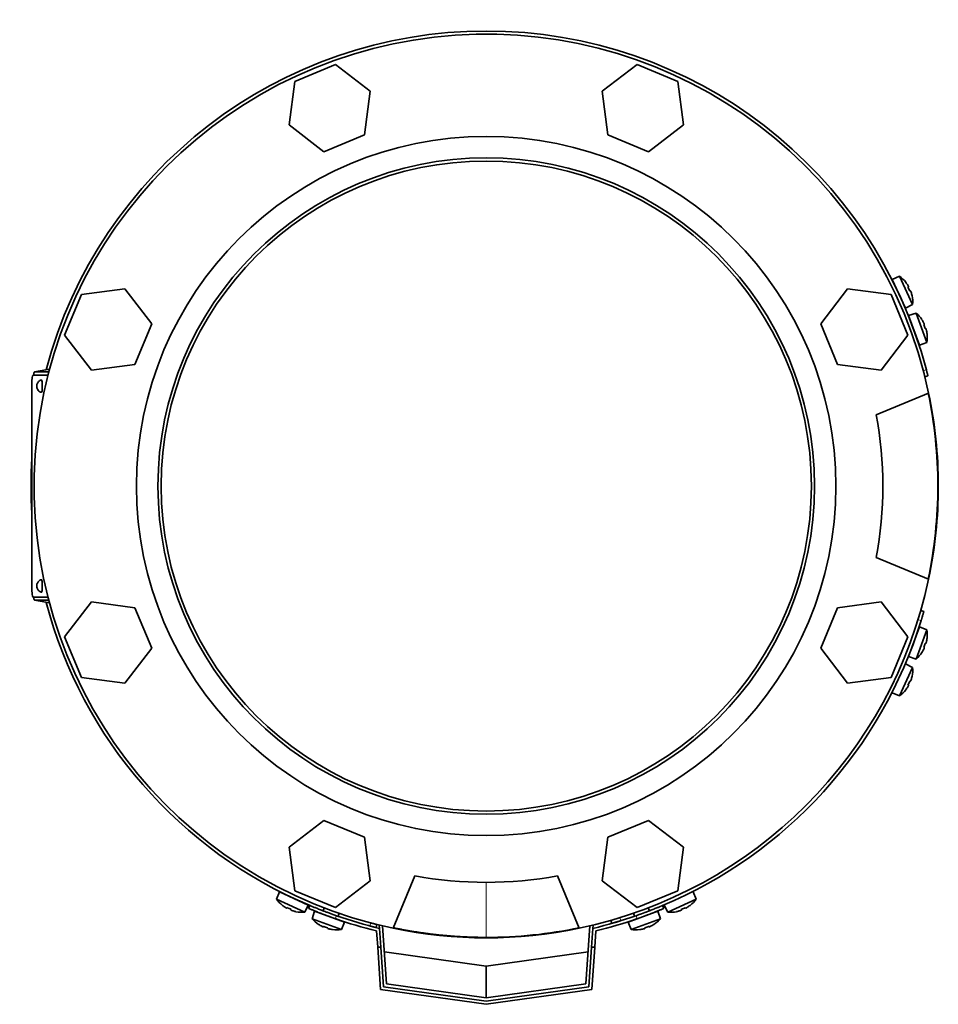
# Model space of a CAD drawing. Header units: millimetres. Extents: x 468 to 1343, y -1144 to 1322.
# Tile 1 of 27: x 471 to 761, y -1144 to -833. Entities that reach past the tile are written whole.
import ezdxf

# ---------------------------------------------------------------- set-up
doc = ezdxf.new("R2010")
doc.units = ezdxf.units.MM
for name, color, linetype in [('LOW_454-1', 7, 'Continuous'), ('M5X8_UNI7687', 7, 'Continuous'), ('VSI344-454_FILTR', 7, 'Continuous'), ('VSI344-454_FLANG', 7, 'Continuous'), ('VSI344-454_TERMI', 7, 'Continuous'), ('VSI344-454_TESTA', 7, 'Continuous'), ('VSI454_DIFFUSORE', 7, 'Continuous')]:
    doc.layers.add(name, color=color, linetype=linetype)

# ---------------------------------------------------------------- blocks, each defined once
blk = doc.blocks.new('SE2')
at = {"layer": 'LOW_454-1', "color": 7, "linetype": 'Continuous', "lineweight": 35}
for p, q in [((584.32, -1118.97), (584.48, -1118.96)), ((584.39, -1119.97), (584.32, -1118.97)), ((585.34, -1119.17), (586.62, -1137.48)), ((649.44, -1137.48), (650.72, -1119.17)), ((651.58, -1118.96), (651.74, -1118.97)), ((651.74, -1118.97), (651.67, -1119.97)), ((586.62, -1137.48), (618.03, -1141.9)), ((618.03, -1141.9), (649.44, -1137.48))]:
    blk.add_line(p, q, dxfattribs=at)
at = {"layer": 'M5X8_UNI7687', "color": 7, "linetype": 'Continuous', "lineweight": 35}
for p, q in [((748.27, -914.3), (745.97, -915.29)), ((750.2, -924.36), (745.97, -915.29)), ((748.27, -914.3), (752.44, -923.24)), ((750.27, -916.23), (750.28, -916.21)), ((751.14, -917.62), (750.96, -917.72)), ((751.74, -918.9), (751.55, -918.97)), ((752.24, -920.46), (752.27, -920.47)), ((750.2, -924.36), (752.44, -923.24)), ((753.54, -925.9), (751.17, -926.69)), ((754.59, -936.09), (751.17, -926.69)), ((753.54, -925.9), (756.91, -935.17)), ((755.37, -928), (755.38, -927.98)), ((756.11, -929.46), (755.93, -929.54)), ((756.6, -930.79), (756.4, -930.84)), ((756.96, -932.39), (756.99, -932.39)), ((754.59, -936.09), (756.91, -935.17)), ((751.17, -1034.25), (754.59, -1024.85)), ((756.91, -1025.77), (753.54, -1035.04)), ((756.91, -1025.77), (754.59, -1024.85)), ((756.6, -1030.15), (756.4, -1030.1)), ((756.96, -1028.55), (756.99, -1028.55)), ((755.37, -1032.94), (755.38, -1032.96)), ((756.11, -1031.48), (755.93, -1031.4)), ((752.44, -1037.7), (750.2, -1036.58)), ((751.17, -1034.25), (753.54, -1035.04)), ((752.44, -1037.7), (748.27, -1046.64)), ((751.14, -1043.32), (750.96, -1043.22)), ((751.74, -1042.04), (751.55, -1041.97)), ((752.24, -1040.48), (752.27, -1040.47)), ((745.97, -1045.65), (748.27, -1046.64)), ((750.28, -1044.73), (750.27, -1044.71)), ((552.85, -1108.41), (551.86, -1110.71)), ((552.85, -1108.41), (561.92, -1112.64)), ((684.2, -1110.71), (683.21, -1108.41)), ((560.8, -1114.87), (551.86, -1110.71)), ((684.2, -1110.71), (675.26, -1114.87)), ((553.77, -1112.72), (553.79, -1112.71)), ((555.18, -1113.58), (555.28, -1113.4)), ((556.46, -1114.18), (556.53, -1113.99)), ((558.02, -1114.68), (558.03, -1114.71)), ((560.8, -1114.87), (561.92, -1112.64)), ((563.91, -1114.55), (563.12, -1116.92)), ((573.31, -1117.97), (563.91, -1114.55)), ((566.95, -1113.5), (566.61, -1114.44)), ((672.15, -1114.55), (662.75, -1117.97)), ((669.45, -1114.44), (669.11, -1113.5)), ((672.94, -1116.92), (672.15, -1114.55)), ((674.15, -1112.64), (675.26, -1114.87)), ((678.04, -1114.68), (678.03, -1114.71)), ((679.6, -1114.18), (679.53, -1113.99)), ((680.88, -1113.58), (680.78, -1113.4)), ((682.27, -1112.71), (682.29, -1112.72)), ((563.12, -1116.92), (572.39, -1120.29)), ((571.31, -1116.15), (571.65, -1115.21)), ((663.68, -1120.29), (672.94, -1116.92)), ((664.41, -1115.21), (664.75, -1116.15)), ((565.22, -1118.74), (565.2, -1118.76)), ((566.68, -1119.49), (566.76, -1119.31)), ((568.01, -1119.98), (568.06, -1119.78)), ((569.61, -1120.34), (569.61, -1120.37)), ((572.39, -1120.29), (573.31, -1117.97)), ((662.75, -1117.97), (663.68, -1120.29)), ((666.46, -1120.34), (666.45, -1120.37)), ((668.05, -1119.98), (668, -1119.78)), ((669.39, -1119.49), (669.3, -1119.31)), ((670.84, -1118.74), (670.87, -1118.76))]:
    blk.add_line(p, q, dxfattribs=at)
for centre, radius, start, end in [((742.47, -922.44), 10, 38.5916, 54.5414), ((746.37, -917.32), 0.5, 5.7321, 25), ((742.47, -922.44), 10, 355.4586, 11.4084), ((748.9, -922.75), 0.5, 25, 44.2679), ((747.05, -933.51), 10, 33.5916, 49.5414), ((751.38, -928.74), 0.5, 0.7321, 20), ((753.43, -934.38), 0.5, 20, 39.2679), ((747.05, -933.51), 10, 350.4586, 6.4084), ((753.43, -1026.56), 0.5, 320.7321, 340), ((747.05, -1027.43), 10, 353.5916, 9.5414), ((751.38, -1032.2), 0.5, 340, 359.2679), ((747.05, -1027.43), 10, 310.4586, 326.4084), ((742.47, -1038.5), 10, 348.5916, 4.5414), ((742.47, -1038.5), 10, 305.4586, 321.4084), ((560.01, -1104.91), 10, 215.4586, 231.4084), ((554.88, -1108.8), 0.5, 245, 264.2679), ((676.06, -1104.91), 10, 308.5916, 324.5414), ((560.01, -1104.91), 10, 258.5916, 274.5414), ((560.32, -1111.34), 0.5, 225.7321, 245), ((676.06, -1104.91), 10, 265.4586, 281.4084), ((570.73, -1110.43), 10, 220.4586, 236.4084), ((565.96, -1114.76), 0.5, 250, 269.4627), ((571.6, -1116.81), 0.5, 230.7959, 250), ((664.46, -1116.81), 0.5, 290, 309.2041), ((665.33, -1110.43), 10, 303.5916, 319.5414), ((570.73, -1110.43), 10, 263.5916, 279.5414), ((665.33, -1110.43), 10, 260.4586, 276.4084)]:
    blk.add_arc(centre, radius, start, end, dxfattribs=at)
for centre, major_axis, ratio, start_param, end_param in [((742.48, -922.44), (-4.23, 9.06), 0.996195, 4.833518, 4.948078), ((744.47, -921.51), (3.91, -8.39), 0.811251, 1.49595, 1.645642), ((742.48, -922.44), (4.23, -9.06), 0.996195, 1.335108, 1.449667), ((747.06, -933.51), (-3.42, 9.4), 0.996195, 4.833518, 4.948078), ((749.13, -932.76), (3.17, -8.7), 0.811251, 1.49595, 1.645642), ((747.06, -933.51), (3.42, -9.4), 0.996195, 1.335108, 1.449667), ((749.13, -1028.18), (-3.17, -8.7), 0.811251, 1.49595, 1.645642), ((747.06, -1027.43), (3.42, 9.4), 0.996195, 4.833518, 4.948078), ((747.06, -1027.43), (-3.42, -9.4), 0.996195, 1.335108, 1.449667), ((744.47, -1039.43), (-3.91, -8.39), 0.811251, 1.49595, 1.645642), ((742.48, -1038.5), (4.23, 9.06), 0.996195, 4.833518, 4.948078), ((742.48, -1038.5), (-4.23, -9.06), 0.996195, 1.335108, 1.449667), ((560, -1104.92), (-9.06, 4.23), 0.996195, 1.335108, 1.449667), ((559.07, -1106.91), (-8.39, 3.91), 0.811251, 1.49595, 1.645642), ((560, -1104.92), (9.06, -4.23), 0.996195, 4.833518, 4.948078), ((676.06, -1104.92), (-9.06, -4.23), 0.996195, 1.335108, 1.449667), ((676.99, -1106.91), (-8.39, -3.91), 0.811251, 1.49595, 1.645642), ((676.06, -1104.92), (9.06, 4.23), 0.996195, 4.833518, 4.948078), ((570.73, -1110.44), (-9.4, 3.42), 0.996195, 1.335108, 1.449667), ((569.97, -1112.5), (-8.7, 3.17), 0.811251, 1.49595, 1.645642), ((570.73, -1110.44), (9.4, -3.42), 0.996195, 4.833518, 4.948078), ((665.34, -1110.44), (-9.4, -3.42), 0.996195, 1.335108, 1.449667), ((666.09, -1112.5), (-8.7, -3.17), 0.811251, 1.49595, 1.645642), ((665.34, -1110.44), (9.4, 3.42), 0.996195, 4.833518, 4.948078)]:
    blk.add_ellipse(centre, major_axis=major_axis, ratio=ratio, start_param=start_param, end_param=end_param, dxfattribs=at)
for points in [[(751.14, -917.62), (751.14, -917.62), (751.15, -917.61), (751.15, -917.6), (751.14, -917.59), (751.14, -917.57), (751.14, -917.55), (751.13, -917.53), (751.12, -917.5), (751.1, -917.47), (751.09, -917.44), (751.07, -917.4), (751.05, -917.37), (751.03, -917.33), (751.01, -917.29), (750.98, -917.25), (750.96, -917.21), (750.94, -917.18), (750.93, -917.16)], [(751.95, -919.35), (751.95, -919.34), (751.94, -919.31), (751.92, -919.26), (751.9, -919.22), (751.89, -919.18), (751.87, -919.14), (751.86, -919.1), (751.84, -919.06), (751.83, -919.03), (751.81, -919), (751.8, -918.97), (751.79, -918.95), (751.77, -918.93), (751.76, -918.92), (751.76, -918.91), (751.75, -918.9), (751.74, -918.9), (751.74, -918.9)], [(756.11, -929.46), (756.11, -929.46), (756.12, -929.45), (756.12, -929.44), (756.12, -929.43), (756.12, -929.41), (756.11, -929.39), (756.11, -929.37), (756.1, -929.34), (756.09, -929.31), (756.07, -929.27), (756.06, -929.24), (756.04, -929.2), (756.02, -929.16), (756.01, -929.12), (755.99, -929.08), (755.97, -929.04), (755.95, -929), (755.94, -928.99)], [(756.77, -931.26), (756.76, -931.24), (756.76, -931.21), (756.74, -931.16), (756.73, -931.12), (756.72, -931.08), (756.71, -931.03), (756.7, -930.99), (756.68, -930.96), (756.67, -930.92), (756.66, -930.89), (756.65, -930.86), (756.64, -930.84), (756.63, -930.82), (756.62, -930.81), (756.61, -930.8), (756.6, -930.79), (756.6, -930.79), (756.6, -930.79)], [(756.6, -1030.15), (756.6, -1030.15), (756.6, -1030.15), (756.61, -1030.14), (756.62, -1030.13), (756.63, -1030.12), (756.64, -1030.1), (756.65, -1030.08), (756.66, -1030.05), (756.67, -1030.02), (756.68, -1029.98), (756.7, -1029.95), (756.71, -1029.91), (756.72, -1029.86), (756.73, -1029.82), (756.74, -1029.78), (756.76, -1029.73), (756.76, -1029.7), (756.77, -1029.68)], [(755.94, -1031.95), (755.95, -1031.94), (755.97, -1031.9), (755.99, -1031.86), (756.01, -1031.82), (756.02, -1031.78), (756.04, -1031.74), (756.06, -1031.7), (756.07, -1031.66), (756.09, -1031.63), (756.1, -1031.6), (756.11, -1031.57), (756.11, -1031.55), (756.12, -1031.53), (756.12, -1031.51), (756.12, -1031.5), (756.12, -1031.49), (756.11, -1031.48), (756.11, -1031.48)], [(750.93, -1043.77), (750.94, -1043.76), (750.96, -1043.73), (750.98, -1043.69), (751.01, -1043.65), (751.03, -1043.61), (751.05, -1043.57), (751.07, -1043.54), (751.09, -1043.5), (751.1, -1043.47), (751.12, -1043.44), (751.13, -1043.41), (751.14, -1043.39), (751.14, -1043.37), (751.14, -1043.35), (751.15, -1043.34), (751.15, -1043.33), (751.14, -1043.32), (751.14, -1043.32)], [(751.74, -1042.04), (751.74, -1042.04), (751.75, -1042.04), (751.76, -1042.03), (751.76, -1042.02), (751.77, -1042.01), (751.79, -1041.99), (751.8, -1041.97), (751.81, -1041.94), (751.83, -1041.91), (751.84, -1041.88), (751.86, -1041.84), (751.87, -1041.8), (751.89, -1041.76), (751.9, -1041.72), (751.92, -1041.68), (751.94, -1041.63), (751.95, -1041.6), (751.95, -1041.58)], [(554.73, -1113.37), (554.74, -1113.38), (554.77, -1113.4), (554.81, -1113.42), (554.85, -1113.44), (554.89, -1113.47), (554.93, -1113.49), (554.96, -1113.51), (555, -1113.52), (555.03, -1113.54), (555.06, -1113.55), (555.09, -1113.57), (555.12, -1113.57), (555.14, -1113.58), (555.15, -1113.58), (555.16, -1113.58), (555.17, -1113.58), (555.18, -1113.58), (555.18, -1113.58)], [(556.46, -1114.18), (556.46, -1114.18), (556.46, -1114.19), (556.47, -1114.19), (556.48, -1114.2), (556.49, -1114.21), (556.51, -1114.22), (556.53, -1114.24), (556.56, -1114.25), (556.59, -1114.26), (556.62, -1114.28), (556.66, -1114.3), (556.7, -1114.31), (556.74, -1114.33), (556.78, -1114.34), (556.82, -1114.36), (556.87, -1114.37), (556.9, -1114.38), (556.92, -1114.39)], [(679.15, -1114.39), (679.16, -1114.38), (679.2, -1114.37), (679.24, -1114.36), (679.28, -1114.34), (679.33, -1114.33), (679.37, -1114.31), (679.4, -1114.3), (679.44, -1114.28), (679.47, -1114.26), (679.51, -1114.25), (679.53, -1114.24), (679.55, -1114.22), (679.57, -1114.21), (679.58, -1114.2), (679.59, -1114.19), (679.6, -1114.19), (679.6, -1114.18), (679.6, -1114.18)], [(680.88, -1113.58), (680.89, -1113.58), (680.89, -1113.58), (680.9, -1113.58), (680.91, -1113.58), (680.93, -1113.58), (680.95, -1113.57), (680.97, -1113.57), (681, -1113.55), (681.03, -1113.54), (681.06, -1113.52), (681.1, -1113.51), (681.14, -1113.49), (681.17, -1113.47), (681.21, -1113.44), (681.25, -1113.42), (681.29, -1113.4), (681.32, -1113.38), (681.34, -1113.37)], [(566.21, -1119.32), (566.22, -1119.33), (566.25, -1119.34), (566.3, -1119.36), (566.34, -1119.38), (566.38, -1119.4), (566.42, -1119.42), (566.46, -1119.44), (566.49, -1119.45), (566.53, -1119.46), (566.56, -1119.47), (566.59, -1119.48), (566.61, -1119.49), (566.63, -1119.49), (566.65, -1119.5), (566.66, -1119.5), (566.67, -1119.5), (566.68, -1119.49), (566.68, -1119.49)], [(568.01, -1119.98), (568.01, -1119.98), (568.01, -1119.98), (568.02, -1119.99), (568.03, -1120), (568.04, -1120.01), (568.06, -1120.02), (568.08, -1120.03), (568.11, -1120.04), (568.14, -1120.05), (568.18, -1120.06), (568.21, -1120.07), (568.25, -1120.09), (568.29, -1120.1), (568.34, -1120.11), (568.38, -1120.12), (568.43, -1120.13), (568.46, -1120.14), (568.48, -1120.15)], [(667.58, -1120.15), (667.6, -1120.14), (667.63, -1120.13), (667.68, -1120.12), (667.73, -1120.11), (667.77, -1120.1), (667.81, -1120.09), (667.85, -1120.07), (667.89, -1120.06), (667.92, -1120.05), (667.95, -1120.04), (667.98, -1120.03), (668, -1120.02), (668.02, -1120.01), (668.04, -1120), (668.05, -1119.99), (668.05, -1119.98), (668.05, -1119.98), (668.05, -1119.98)], [(669.39, -1119.49), (669.39, -1119.49), (669.39, -1119.5), (669.4, -1119.5), (669.41, -1119.5), (669.43, -1119.49), (669.45, -1119.49), (669.47, -1119.48), (669.5, -1119.47), (669.53, -1119.46), (669.57, -1119.45), (669.61, -1119.44), (669.64, -1119.42), (669.68, -1119.4), (669.72, -1119.38), (669.76, -1119.36), (669.81, -1119.34), (669.84, -1119.33), (669.85, -1119.32)]]:
    blk.add_open_spline(points, degree=3, dxfattribs=at)
at = {"layer": 'VSI344-454_FILTR', "color": 4, "linetype": 'Continuous', "lineweight": 9}
for p, q in [((755.8, -944.06), (756.77, -943.82)), ((755.12, -1022.9), (754.15, -1022.62)), ((660.18, -1116.59), (660.46, -1117.55)), ((581.38, -1119.21), (581.62, -1118.24))]:
    blk.add_line(p, q, dxfattribs=at)
at = {"layer": 'VSI344-454_FILTR', "color": 7, "linetype": 'Continuous', "lineweight": 35}
for p, q in [((756.3, -946), (757.27, -945.75)), ((755.97, -1020.02), (755.01, -1019.75)), ((657.31, -1117.45), (657.59, -1118.41)), ((583.32, -1119.71), (583.56, -1118.74))]:
    blk.add_line(p, q, dxfattribs=at)
for start, end in [(14.7986, 165.1916), (176.4875, 183.5125), (194.8084, 247.2275), (292.8017, 342.8021)]:
    blk.add_arc((618.03, -980.47), 143.5, start, end, dxfattribs=at)
for points, knots in [([(756.77, -943.82), (756.78, -943.86), (756.8, -943.94), (756.84, -944.07), (756.87, -944.19), (756.9, -944.32), (756.93, -944.44), (756.98, -944.64), (757.05, -944.9), (757.13, -945.19), (757.19, -945.44), (757.23, -945.6), (757.25, -945.69), (757.27, -945.74), (757.27, -945.75), (757.27, -945.75)], [0, 0, 0, 0, 0.04197, 0.083551, 0.124921, 0.166263, 0.207758, 0.249586, 0.375032, 0.499366, 0.623892, 0.749699, 0.833235, 0.916179, 1, 1, 1, 1]), ([(756.3, -946), (756.3, -946), (756.3, -945.99), (756.29, -945.98), (756.29, -945.96), (756.28, -945.93), (756.27, -945.89), (756.25, -945.82), (756.22, -945.68), (756.16, -945.44), (756.08, -945.14), (756.01, -944.84), (755.93, -944.56), (755.87, -944.31), (755.82, -944.14), (755.8, -944.06)], [0, 0, 0, 0, 0.042103, 0.083814, 0.125314, 0.166786, 0.208415, 0.250382, 0.376122, 0.50071, 0.625019, 0.750518, 0.833796, 0.916472, 1, 1, 1, 1]), ([(755.97, -1020.02), (755.97, -1020.02), (755.97, -1020.03), (755.97, -1020.04), (755.96, -1020.06), (755.95, -1020.09), (755.94, -1020.13), (755.93, -1020.18), (755.9, -1020.29), (755.84, -1020.49), (755.73, -1020.85), (755.6, -1021.29), (755.48, -1021.71), (755.37, -1022.07), (755.29, -1022.34), (755.2, -1022.62), (755.14, -1022.8), (755.12, -1022.9)], [0, 0, 0, 0, 0.036092, 0.07186, 0.10742, 0.142884, 0.178369, 0.213992, 0.249865, 0.376032, 0.500265, 0.624304, 0.750267, 0.812832, 0.874898, 0.937082, 1, 1, 1, 1]), ([(660.46, -1117.55), (660.41, -1117.57), (660.3, -1117.6), (660.14, -1117.65), (659.98, -1117.7), (659.82, -1117.75), (659.67, -1117.8), (659.51, -1117.84), (659.24, -1117.93), (658.85, -1118.04), (658.42, -1118.17), (658.06, -1118.28), (657.83, -1118.34), (657.7, -1118.38), (657.64, -1118.4), (657.59, -1118.41), (657.59, -1118.41), (657.59, -1118.41)], [0, 0, 0, 0, 0.036074, 0.071827, 0.107372, 0.142823, 0.178296, 0.213907, 0.249769, 0.375679, 0.49974, 0.623937, 0.750153, 0.812742, 0.874833, 0.937047, 1, 1, 1, 1]), ([(583.32, -1119.71), (583.31, -1119.71), (583.31, -1119.71), (583.3, -1119.7), (583.28, -1119.7), (583.25, -1119.69), (583.21, -1119.68), (583.14, -1119.66), (583, -1119.63), (582.76, -1119.57), (582.46, -1119.49), (582.16, -1119.41), (581.88, -1119.34), (581.63, -1119.28), (581.46, -1119.23), (581.38, -1119.21)], [0, 0, 0, 0, 0.042103, 0.083814, 0.125314, 0.166786, 0.208415, 0.250382, 0.376122, 0.50071, 0.625019, 0.750518, 0.833796, 0.916472, 1, 1, 1, 1]), ([(581.62, -1118.24), (581.66, -1118.25), (581.75, -1118.27), (581.87, -1118.31), (582, -1118.34), (582.12, -1118.37), (582.24, -1118.4), (582.44, -1118.45), (582.7, -1118.52), (583, -1118.6), (583.24, -1118.66), (583.4, -1118.7), (583.5, -1118.72), (583.55, -1118.73), (583.55, -1118.74), (583.56, -1118.74)], [0, 0, 0, 0, 0.04197, 0.083551, 0.124921, 0.166263, 0.207758, 0.249586, 0.375033, 0.499366, 0.623892, 0.749699, 0.833235, 0.916179, 1, 1, 1, 1])]:
    blk.add_open_spline(points, degree=3, knots=knots, dxfattribs=at)
at = {"layer": 'VSI344-454_FLANG', "color": 7, "linetype": 'Continuous', "lineweight": 35}
for p, q in [((570.47, -847.55), (557.67, -852.85)), ((581.47, -855.99), (570.47, -847.55)), ((665.59, -847.55), (654.6, -855.99)), ((678.39, -852.85), (665.59, -847.55)), ((557.67, -852.85), (555.86, -866.59)), ((680.2, -866.59), (678.39, -852.85)), ((579.66, -869.72), (581.47, -855.99)), ((654.6, -855.99), (656.4, -869.72)), ((555.86, -866.59), (566.86, -875.03)), ((669.21, -875.03), (680.2, -866.59)), ((566.86, -875.03), (579.66, -869.72)), ((656.4, -869.72), (669.21, -875.03)), ((504.15, -918.3), (490.42, -920.11)), ((512.59, -929.3), (504.15, -918.3)), ((731.91, -918.3), (723.47, -929.3)), ((745.65, -920.11), (731.91, -918.3)), ((490.42, -920.11), (485.11, -932.91)), ((750.95, -932.91), (745.65, -920.11)), ((507.29, -942.1), (512.59, -929.3)), ((723.47, -929.3), (728.78, -942.1)), ((485.11, -932.91), (493.55, -943.91)), ((742.51, -943.91), (750.95, -932.91)), ((493.55, -943.91), (507.29, -942.1)), ((728.78, -942.1), (742.51, -943.91)), ((740.99, -957.97), (757.48, -951.14)), ((757.48, -1009.8), (740.99, -1002.97)), ((493.55, -1017.03), (485.11, -1028.03)), ((507.29, -1018.84), (493.55, -1017.03)), ((742.51, -1017.03), (728.78, -1018.84)), ((750.95, -1028.03), (742.51, -1017.03)), ((512.59, -1031.64), (507.29, -1018.84)), ((728.78, -1018.84), (723.47, -1031.64)), ((485.11, -1028.03), (490.42, -1040.83)), ((745.65, -1040.83), (750.95, -1028.03)), ((504.15, -1042.64), (512.59, -1031.64)), ((723.47, -1031.64), (731.91, -1042.64)), ((490.42, -1040.83), (504.15, -1042.64)), ((731.91, -1042.64), (745.65, -1040.83)), ((566.86, -1085.91), (555.86, -1094.35)), ((579.66, -1091.22), (566.86, -1085.91)), ((669.21, -1085.91), (656.4, -1091.22)), ((680.2, -1094.35), (669.21, -1085.91)), ((581.47, -1104.95), (579.66, -1091.22)), ((656.4, -1091.22), (654.6, -1104.95)), ((555.86, -1094.35), (557.67, -1108.09)), ((678.39, -1108.09), (680.2, -1094.35)), ((570.47, -1113.39), (581.47, -1104.95)), ((588.7, -1119.92), (595.53, -1103.43)), ((640.53, -1103.43), (647.36, -1119.92)), ((654.6, -1104.95), (665.59, -1113.39)), ((557.67, -1108.09), (570.47, -1113.39)), ((665.59, -1113.39), (678.39, -1108.09))]:
    blk.add_line(p, q, dxfattribs=at)
for radius in [110.25, 103.5]:
    blk.add_circle((618.03, -980.47), radius, dxfattribs=at)
for radius, start, end in [(142.5, 11.878, 258.122), (125, 349.6302, 10.3698), (142.5, 281.878, 348.122), (125, 259.6302, 280.3698)]:
    blk.add_arc((618.03, -980.47), radius, start, end, dxfattribs=at)
at = {"layer": 'VSI344-454_TERMI', "color": 7, "linetype": 'Continuous', "lineweight": 35}
for p, q in [((562.42, -1112.76), (562.03, -1113.68)), ((674.03, -1113.68), (673.64, -1112.76)), ((583.45, -1120.77), (583.81, -1125.9)), ((584.39, -1119.97), (584.81, -1125.9)), ((651.67, -1119.97), (651.25, -1125.9)), ((652.61, -1120.77), (652.26, -1125.9)), ((584.74, -1139.24), (583.81, -1125.9)), ((583.81, -1125.9), (584.81, -1125.9)), ((584.81, -1125.9), (585.68, -1138.36)), ((650.38, -1138.36), (651.25, -1125.9)), ((651.25, -1125.9), (652.26, -1125.9)), ((652.26, -1125.9), (651.32, -1139.24)), ((585.91, -1127.38), (618.03, -1131.9)), ((618.03, -1131.9), (650.15, -1127.38)), ((618.03, -1141.9), (618.03, -1131.9)), ((618.03, -1143.92), (584.74, -1139.24)), ((585.68, -1138.36), (618.03, -1142.91)), ((618.03, -1142.91), (650.38, -1138.36)), ((651.32, -1139.24), (618.03, -1143.92))]:
    blk.add_line(p, q, dxfattribs=at)
at = {"layer": 'VSI344-454_TERMI', "color": 4, "linetype": 'Continuous', "lineweight": 9}
for p, q in [((570.82, -1115.98), (570.44, -1116.91)), ((665.63, -1116.91), (665.24, -1115.98))]:
    blk.add_line(p, q, dxfattribs=at)
at = {"layer": 'VSI344-454_TERMI', "color": 7, "linetype": 'Continuous', "lineweight": 35}
for radius, start, end in [(144.5, 250.7692, 256.1528), (143.5, 250.7941, 256.4435), (143.5, 283.5565, 289.2059), (144.5, 283.8472, 289.2308)]:
    blk.add_arc((618.03, -980.47), radius, start, end, dxfattribs=at)
for points, knots in [([(570.44, -1116.91), (570.34, -1116.87), (570.16, -1116.81), (569.88, -1116.71), (569.6, -1116.61), (569.33, -1116.51), (569.05, -1116.42), (568.78, -1116.32), (568.51, -1116.22), (568.24, -1116.12), (567.98, -1116.02), (567.71, -1115.93), (567.45, -1115.83), (567.02, -1115.67), (566.44, -1115.45), (565.74, -1115.18), (565.07, -1114.92), (564.46, -1114.67), (563.91, -1114.45), (563.42, -1114.25), (563, -1114.08), (562.69, -1113.95), (562.47, -1113.86), (562.31, -1113.79), (562.18, -1113.74), (562.1, -1113.7), (562.04, -1113.68), (562.03, -1113.68), (562.03, -1113.68)], [0, 0, 0, 0, 0.021018, 0.041934, 0.062771, 0.083551, 0.104296, 0.125029, 0.145772, 0.166549, 0.18738, 0.20829, 0.2293, 0.250431, 0.312491, 0.374707, 0.437523, 0.500061, 0.56259, 0.62542, 0.687635, 0.749712, 0.791848, 0.833577, 0.875076, 0.916525, 0.958107, 1, 1, 1, 1]), ([(562.42, -1112.76), (562.42, -1112.76), (562.42, -1112.76), (562.43, -1112.76), (562.46, -1112.77), (562.49, -1112.78), (562.53, -1112.8), (562.58, -1112.82), (562.63, -1112.85), (562.7, -1112.87), (562.77, -1112.9), (562.86, -1112.94), (562.95, -1112.98), (563.12, -1113.05), (563.39, -1113.16), (563.81, -1113.33), (564.3, -1113.53), (564.85, -1113.75), (565.46, -1113.99), (566.12, -1114.25), (566.83, -1114.53), (567.5, -1114.78), (568.1, -1115), (568.63, -1115.2), (569.17, -1115.39), (569.71, -1115.59), (570.27, -1115.79), (570.64, -1115.92), (570.82, -1115.98)], [0, 0, 0, 0, 0.020997, 0.041894, 0.062714, 0.083478, 0.10421, 0.124932, 0.145667, 0.166438, 0.187266, 0.208175, 0.229186, 0.250321, 0.312381, 0.374613, 0.43743, 0.499971, 0.5625, 0.625324, 0.687531, 0.7496, 0.791733, 0.833468, 0.874982, 0.916455, 0.958068, 1, 1, 1, 1]), ([(665.24, -1115.98), (665.33, -1115.95), (665.52, -1115.89), (665.8, -1115.79), (666.07, -1115.69), (666.35, -1115.59), (666.62, -1115.49), (666.89, -1115.39), (667.16, -1115.3), (667.43, -1115.2), (667.7, -1115.1), (667.96, -1115), (668.22, -1114.91), (668.65, -1114.75), (669.23, -1114.53), (669.94, -1114.25), (670.6, -1113.99), (671.21, -1113.75), (671.77, -1113.53), (672.25, -1113.33), (672.67, -1113.16), (672.98, -1113.03), (673.21, -1112.94), (673.37, -1112.87), (673.49, -1112.82), (673.58, -1112.78), (673.63, -1112.76), (673.64, -1112.76), (673.64, -1112.76)], [0, 0, 0, 0, 0.021018, 0.041935, 0.062772, 0.083552, 0.104298, 0.125031, 0.145774, 0.166551, 0.187383, 0.208292, 0.229302, 0.250433, 0.312493, 0.374709, 0.437524, 0.500062, 0.56259, 0.62542, 0.687635, 0.749712, 0.791848, 0.833577, 0.875075, 0.916525, 0.958107, 1, 1, 1, 1]), ([(674.03, -1113.68), (674.03, -1113.68), (674.03, -1113.68), (674.02, -1113.68), (673.99, -1113.69), (673.96, -1113.71), (673.92, -1113.72), (673.87, -1113.74), (673.82, -1113.77), (673.75, -1113.79), (673.68, -1113.83), (673.59, -1113.86), (673.5, -1113.9), (673.33, -1113.97), (673.06, -1114.08), (672.64, -1114.25), (672.15, -1114.45), (671.6, -1114.67), (670.99, -1114.92), (670.33, -1115.18), (669.62, -1115.45), (668.95, -1115.7), (668.35, -1115.93), (667.82, -1116.12), (667.28, -1116.32), (666.74, -1116.51), (666.18, -1116.71), (665.81, -1116.84), (665.63, -1116.91)], [0, 0, 0, 0, 0.020997, 0.041894, 0.062713, 0.083478, 0.10421, 0.124932, 0.145667, 0.166438, 0.187266, 0.208174, 0.229186, 0.250321, 0.31238, 0.374613, 0.43743, 0.499972, 0.562502, 0.625326, 0.687533, 0.749602, 0.791735, 0.83347, 0.874983, 0.916456, 0.958069, 1, 1, 1, 1])]:
    blk.add_open_spline(points, degree=3, knots=knots, dxfattribs=at)
at = {"layer": 'VSI344-454_TESTA', "color": 7, "linetype": 'Continuous', "lineweight": 35}
for p, q in [((480.39, -943.59), (475.65, -944.47)), ((479.9, -945.47), (475.17, -945.47)), ((480.15, -944.47), (475.66, -944.47)), ((474.8, -948.47), (474.8, -1012.47)), ((475.17, -1015.47), (479.9, -1015.47)), ((475.65, -1016.47), (480.39, -1017.35)), ((480.15, -1016.47), (475.66, -1016.47))]:
    blk.add_line(p, q, dxfattribs=at)
at = {"layer": 'VSI344-454_TESTA', "color": 4, "linetype": 'Continuous', "lineweight": 9}
for p, q in [((480.39, -943.59), (475.66, -944.47)), ((475.66, -1016.47), (480.39, -1017.35)), ((618.03, -1105.42), (618.03, -1122.82))]:
    blk.add_line(p, q, dxfattribs=at)
at = {"layer": 'VSI344-454_TESTA', "color": 7, "linetype": 'Continuous', "lineweight": 35}
for start, end in [(90, 270), (270, 90)]:
    blk.add_arc((618.03, -980.47), 102.5, start, end, dxfattribs=at)
for centre, major_axis, start_param, end_param in [((475.17, -948.47), (0, 3), 0, 1.570796), ((477.85, -948.97), (0, 2), 0, 0.030558), ((477.85, -948.97), (0, 2), 3.108018, 6.283185), ((477.85, -1011.97), (0, 2), 0, 0.030558), ((477.85, -1011.97), (0, 2), 3.108018, 6.283185), ((475.17, -1012.47), (0, 3), 1.570796, 3.141593)]:
    blk.add_ellipse(centre, major_axis=major_axis, ratio=0.121869, start_param=start_param, end_param=end_param, dxfattribs=at)
at = {"layer": 'VSI344-454_TESTA', "color": 4, "linetype": 'Continuous', "lineweight": 9}
for centre in [(476.36, -948.97), (476.36, -1011.97)]:
    blk.add_ellipse(centre, major_axis=(0, 0.0635), ratio=0.121869, dxfattribs=at)
at = {"layer": 'VSI344-454_TESTA', "color": 7, "linetype": 'Continuous', "lineweight": 35}
for points, degree in [([(475.66, -944.47), (475.47, -944.47), (475.33, -945.47)], 2), ([(475.33, -1015.47), (475.47, -1016.47), (475.66, -1016.47)], 2), ([(647.3, -1119.78), (637.69, -1121.8), (627.86, -1122.82), (618.03, -1122.82)], 3)]:
    blk.add_open_spline(points, degree=degree, dxfattribs=at)
for points, knots in [([(477.84, -947), (477.73, -947.02), (477.46, -947.08), (477.07, -947.34), (476.74, -947.68), (476.53, -948.04), (476.41, -948.36), (476.35, -948.67), (476.34, -948.86), (476.34, -948.97)], [0, 0, 0, 0, 0.115855, 0.322183, 0.498585, 0.65005, 0.778237, 0.887228, 1, 1, 1, 1]), ([(476.34, -948.97), (476.34, -949.02), (476.34, -949.24), (476.41, -949.63), (476.64, -950.13), (477, -950.55), (477.44, -950.86), (477.73, -950.92), (477.84, -950.94)], [0, 0, 0, 0, 0.046256, 0.268746, 0.426645, 0.651173, 0.88463, 1, 1, 1, 1]), ([(757.34, -951.2), (759.36, -960.82), (760.39, -970.64), (760.39, -990.3), (759.36, -1000.12), (757.34, -1009.74)], [0.0067105, 0.0067105, 0.0067105, 0.0067105, 0.5, 0.5, 0.9932949, 0.9932949, 0.9932949, 0.9932949]), ([(477.84, -1010), (477.73, -1010.02), (477.46, -1010.08), (477.07, -1010.34), (476.74, -1010.68), (476.53, -1011.04), (476.41, -1011.36), (476.35, -1011.67), (476.34, -1011.86), (476.34, -1011.97)], [0, 0, 0, 0, 0.115855, 0.322183, 0.498585, 0.65005, 0.778237, 0.887228, 1, 1, 1, 1]), ([(476.34, -1011.97), (476.34, -1012.02), (476.34, -1012.24), (476.41, -1012.63), (476.64, -1013.13), (477, -1013.55), (477.44, -1013.86), (477.73, -1013.92), (477.84, -1013.94)], [0, 0, 0, 0, 0.046256, 0.268746, 0.426645, 0.651173, 0.88463, 1, 1, 1, 1])]:
    blk.add_open_spline(points, degree=3, knots=knots, dxfattribs=at)
blk.add_rational_spline([(588.76, -1119.78), (598.39, -1121.81), (608.19, -1122.82), (618.03, -1122.82)], [0.999854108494, 0.996331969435, 0.996380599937, 1], degree=3, dxfattribs=at)
at = {"layer": 'VSI454_DIFFUSORE', "color": 7, "linetype": 'Continuous', "lineweight": 35}
for start, end in [(0, 11.878), (348.122, 0), (258.122, 281.878)]:
    blk.add_arc((618.03, -980.47), 142.5, start, end, dxfattribs=at)

msp = doc.modelspace()

# ---------------------------------------------------------------- block references
msp.add_blockref('SE2', (0, 0))

doc.saveas('drawing.dxf')
